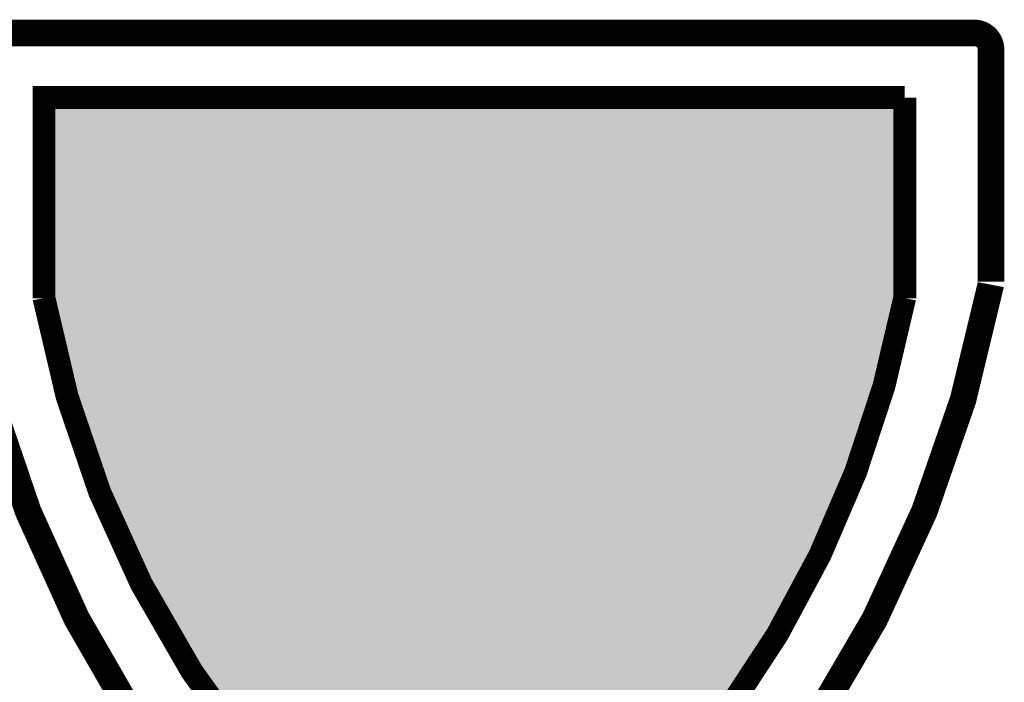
# Model space of a CAD drawing. Extents: x -1.3 to 24.2, y -3.9 to 39.2.
# Tile 13 of 26: x 7.9 to 15.5, y 14.2 to 19.3. Entities that reach past the tile are written whole.
import ezdxf

# ---------------------------------------------------------------- set-up
doc = ezdxf.new("R2010")
doc.units = 0
doc.layers.add('ECC608_TRUST_CLICK_V100_GTO', color=14, linetype='CONTINUOUS')

msp = doc.modelspace()

# ---------------------------------------------------------------- linework, layer by layer
at = {"layer": 'ECC608_TRUST_CLICK_V100_GTO'}
for points, const_width in [([(7.62, 19.177), (15.24, 19.177)], 0.2032), ([(15.367, 17.272), (15.367, 19.05)], 0.2032), ([(8.1153, 17.145), (8.1153, 18.6817), (14.7066, 18.6817)], 0.17526), ([(14.7066, 17.145), (14.7066, 18.6817)], 0.17526)]:
    msp.add_lwpolyline(points, dxfattribs=dict(at, const_width=const_width))
for points, const_width in [([(15.367, 19.05, 0.4142136), (15.24, 19.177)], 0.2032), ([(7.49554, 17.24914, 0.1968855), (11.30642, 11.314416)], 0.2032), ([(11.50366, 11.32332, 0.197484), (15.365226, 17.248994)], 0.2032), ([(8.1153, 17.145, 0.1975024), (11.382618, 12.07134)], 0.17526), ([(11.37666, 12.065, 0.1989151), (14.705474, 17.145212)], 0.17526)]:
    msp.add_lwpolyline(points, format="xyb", dxfattribs=dict(at, const_width=const_width))
for points in [[(8.1153, 17.145002), (8.11532, 18.681678), (14.7066, 17.145002), (14.7066, 18.681678)], [(8.11532, 18.681678), (8.115322, 18.6817), (14.7066, 18.681678), (8.115322, 18.6817)], [(8.115302, 17.144996), (8.1153, 17.145002), (14.7066, 17.144996), (14.7066, 17.145002)], [(8.432798, 15.875002), (8.115302, 17.144996), (14.346766, 15.875002), (14.7066, 17.144996)], [(8.554916, 15.620998), (8.432798, 15.875002), (14.2748, 15.620998), (14.346766, 15.875002)], [(9.0678, 14.554202), (8.554916, 15.620998), (13.68019, 14.554202), (14.2748, 15.620998)], [(9.427184, 14.071602), (9.0678, 14.554202), (13.4112, 14.071602), (13.68019, 14.554202)]]:
    msp.add_solid(points, dxfattribs=at)

doc.saveas('drawing.dxf')
